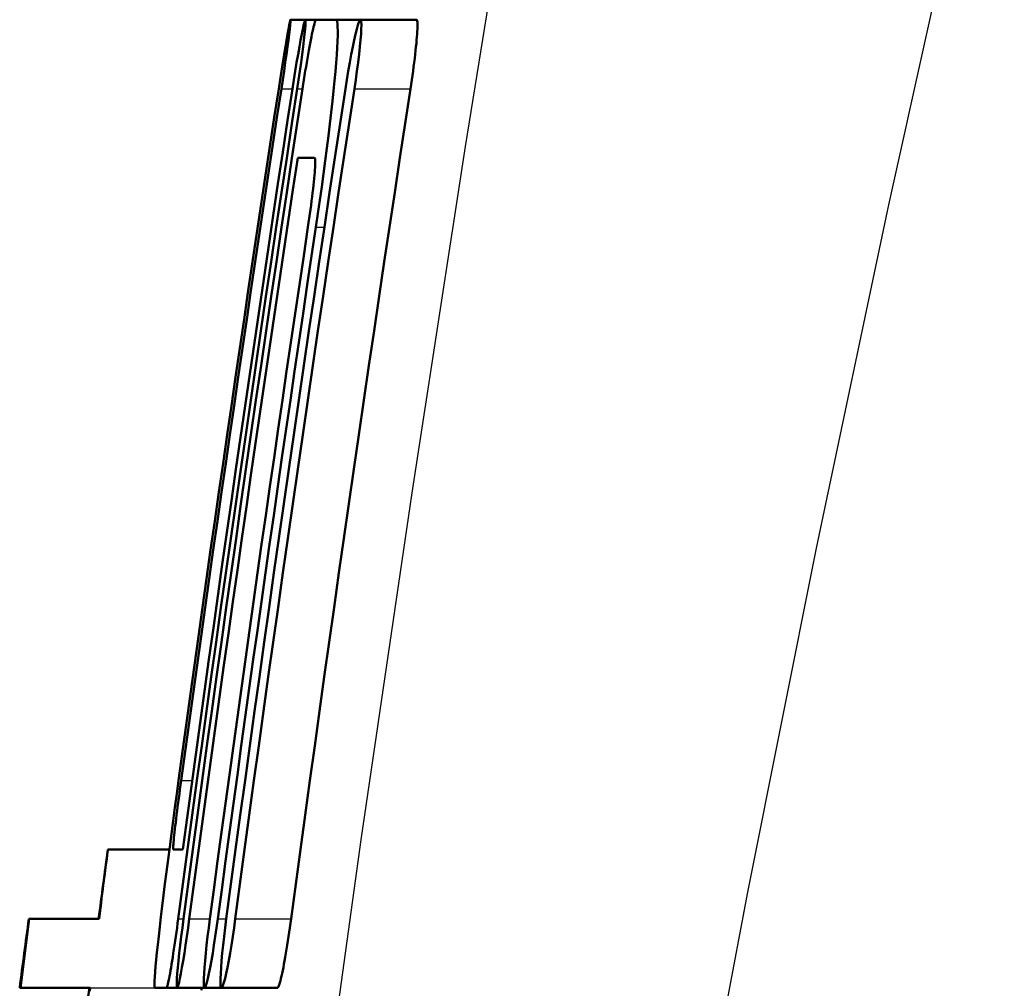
# Model space of a CAD drawing. Header units: millimetres. Extents: x 179 to 1975, y 100 to 1286.
# Tile 33 of 76: x 733.3 to 740.42, y 1127.14 to 1134.14. Entities that reach past the tile are written whole.
import ezdxf

# ---------------------------------------------------------------- set-up
doc = ezdxf.new("R2010")
doc.units = ezdxf.units.MM
doc.header["$LTSCALE"] = 5
doc.layers.add('Sichtbare Kanten(DIN)', color=7, linetype='Continuous', lineweight=50)
doc.layers.add('Sichtbare tangentiale Kanten(DIN)', color=3, linetype='Continuous', lineweight=25)

msp = doc.modelspace()

# ---------------------------------------------------------------- linework, layer by layer
at = {"layer": 'Sichtbare Kanten(DIN)'}
for p, q in [((735.2598, 1134.1425), (735.3668, 1134.1425)), ((735.3668, 1134.1425), (735.4433, 1134.1425)), ((735.4433, 1134.1425), (735.5868, 1134.1425)), ((735.5868, 1134.1425), (735.7649, 1134.1425)), ((735.7649, 1134.1425), (736.1705, 1134.1425)), ((735.4338, 1133.1425), (735.3119, 1133.1425)), ((734.3833, 1128.1425), (733.9396, 1128.1425)), ((734.4118, 1128.1425), (734.4809, 1128.1425)), ((733.3068, 1127.1425), (733.3708, 1127.6425)), ((733.3681, 1127.6425), (733.3708, 1127.6425)), ((733.3708, 1127.6425), (733.8752, 1127.6425)), ((733.3068, 1127.1425), (733.3019, 1127.1425)), ((733.8111, 1127.1425), (733.3068, 1127.1425)), ((734.3639, 1127.1425), (734.2782, 1127.1425)), ((734.3639, 1127.1425), (734.4401, 1127.1425)), ((734.4401, 1127.1425), (734.6384, 1127.1425)), ((734.6384, 1127.1425), (734.7604, 1127.1425)), ((734.7604, 1127.1425), (735.1647, 1127.1425))]:
    msp.add_line(p, q, dxfattribs=at)
at = {"layer": 'Sichtbare Kanten(DIN)', "flags": 128}
for points in [[(735.193, 1133.6425), (735.2028, 1133.7074), (735.2123, 1133.7712), (735.2213, 1133.8329), (735.2298, 1133.8915), (735.2374, 1133.9458), (735.2441, 1133.9951), (735.2497, 1134.0385), (735.2543, 1134.075), (735.2576, 1134.1041), (735.2596, 1134.1254), (735.2604, 1134.1382), (735.2598, 1134.1425), (735.2578, 1134.1381), (735.2546, 1134.1251), (735.2502, 1134.1037), (735.2446, 1134.0745), (735.238, 1134.038), (735.2305, 1133.9948), (735.2221, 1133.9455), (735.2131, 1133.8913), (735.2037, 1133.8328), (735.1938, 1133.7711), (735.1839, 1133.7074), (735.1739, 1133.6425)], [(735.3076, 1133.6425), (735.3174, 1133.7074), (735.3267, 1133.7712), (735.3355, 1133.833), (735.3434, 1133.8916), (735.3505, 1133.946), (735.3566, 1133.9953), (735.3615, 1134.0386), (735.3652, 1134.0751), (735.3676, 1134.1043), (735.3687, 1134.1254), (735.3684, 1134.1383), (735.3668, 1134.1425), (735.3639, 1134.138), (735.3597, 1134.125), (735.3543, 1134.1037), (735.3478, 1134.0745), (735.3404, 1134.0381), (735.3321, 1133.9948), (735.3231, 1133.9457), (735.3136, 1133.8915), (735.3037, 1133.833), (735.2935, 1133.7713), (735.2833, 1133.7075), (735.2732, 1133.6425)], [(735.4433, 1134.1425), (735.4418, 1134.1414), (735.4399, 1134.1381), (735.4377, 1134.1327), (735.4352, 1134.1252), (735.4324, 1134.1156), (735.4294, 1134.104), (735.426, 1134.0904), (735.4224, 1134.0748), (735.4186, 1134.0575), (735.4146, 1134.0383), (735.4103, 1134.0175), (735.4059, 1133.9951), (735.4013, 1133.9713), (735.3966, 1133.9461), (735.3918, 1133.9195), (735.3868, 1133.8918), (735.3817, 1133.863), (735.3766, 1133.8333), (735.3715, 1133.8027), (735.3663, 1133.7715), (735.3612, 1133.7397), (735.356, 1133.7076), (735.3509, 1133.6751), (735.3459, 1133.6425)], [(735.4431, 1132.6425), (735.4575, 1132.7401), (735.4715, 1132.8371), (735.4851, 1132.9332), (735.4981, 1133.0282), (735.5106, 1133.1217), (735.5225, 1133.2135), (735.5337, 1133.3029), (735.5442, 1133.3893), (735.5538, 1133.4726), (735.5627, 1133.5523), (735.5707, 1133.6283), (735.5779, 1133.7003), (735.5841, 1133.7678), (735.5894, 1133.8304), (735.5937, 1133.8878), (735.597, 1133.9399), (735.5993, 1133.9865), (735.6006, 1134.0274), (735.6008, 1134.0623), (735.6, 1134.091), (735.5982, 1134.1134), (735.5954, 1134.1295), (735.5916, 1134.1393), (735.5868, 1134.1425)], [(735.7209, 1133.6425), (735.7306, 1133.7075), (735.7395, 1133.7714), (735.7476, 1133.8333), (735.7548, 1133.892), (735.7607, 1133.9464), (735.7655, 1133.9958), (735.7689, 1134.0392), (735.7709, 1134.0756), (735.7715, 1134.1047), (735.7707, 1134.1258), (735.7684, 1134.1384), (735.7647, 1134.1425), (735.7597, 1134.1379), (735.7535, 1134.1247), (735.7462, 1134.1033), (735.738, 1134.0741), (735.7289, 1134.0375), (735.7191, 1133.9944), (735.7088, 1133.9452), (735.6982, 1133.8911), (735.6874, 1133.8327), (735.6766, 1133.7711), (735.666, 1133.7074), (735.6558, 1133.6425)], [(736.1705, 1134.1425), (736.1724, 1134.1414), (736.1741, 1134.1382), (736.1754, 1134.1328), (736.1763, 1134.1253), (736.1769, 1134.1157), (736.1771, 1134.1041), (736.177, 1134.0905), (736.1765, 1134.0749), (736.1756, 1134.0576), (736.1744, 1134.0384), (736.1729, 1134.0176), (736.171, 1133.9951), (736.1688, 1133.9711), (736.1663, 1133.9457), (736.1634, 1133.9191), (736.1603, 1133.8914), (736.1569, 1133.8626), (736.1532, 1133.8328), (736.1492, 1133.8022), (736.1451, 1133.771), (736.1407, 1133.7394), (736.1361, 1133.7073), (736.1314, 1133.675), (736.1265, 1133.6425)], [(734.448, 1127.6425), (734.4815, 1127.8924), (734.5152, 1128.1423), (734.5491, 1128.3922), (734.5832, 1128.6421), (734.6175, 1128.8921), (734.652, 1129.142), (734.6867, 1129.392), (734.7216, 1129.642), (734.7567, 1129.892), (734.792, 1130.142), (734.8275, 1130.392), (734.8632, 1130.642), (734.8992, 1130.892), (734.9353, 1131.1421), (734.9716, 1131.3921), (735.0081, 1131.6421), (735.0449, 1131.8922), (735.0818, 1132.1422), (735.1189, 1132.3923), (735.1563, 1132.6423), (735.1938, 1132.8924), (735.2316, 1133.1424), (735.2695, 1133.3925), (735.3076, 1133.6425)], [(735.1739, 1133.6425), (735.1421, 1133.4341), (735.1104, 1133.2258), (735.0789, 1133.0174), (735.0476, 1132.809), (735.0163, 1132.6007), (734.9853, 1132.3923), (734.9543, 1132.184), (734.9235, 1131.9756), (734.8929, 1131.7672), (734.8623, 1131.5589), (734.832, 1131.3505), (734.8017, 1131.1422), (734.7716, 1130.9338), (734.7417, 1130.7255), (734.7118, 1130.5172), (734.6822, 1130.3088), (734.6526, 1130.1005), (734.6232, 1129.8922), (734.594, 1129.6839), (734.5648, 1129.4756), (734.5359, 1129.2673), (734.507, 1129.059), (734.4783, 1128.8507), (734.4498, 1128.6425)], [(734.4688, 1128.6425), (734.4974, 1128.8507), (734.5261, 1129.059), (734.5549, 1129.2673), (734.5839, 1129.4756), (734.613, 1129.6839), (734.6423, 1129.8922), (734.6717, 1130.1005), (734.7012, 1130.3089), (734.7309, 1130.5172), (734.7607, 1130.7255), (734.7907, 1130.9339), (734.8208, 1131.1422), (734.851, 1131.3505), (734.8814, 1131.5589), (734.9119, 1131.7673), (734.9426, 1131.9756), (734.9734, 1132.184), (735.0044, 1132.3923), (735.0354, 1132.6007), (735.0667, 1132.8091), (735.098, 1133.0174), (735.1295, 1133.2258), (735.1612, 1133.4341), (735.193, 1133.6425)], [(735.2732, 1133.6425), (735.2383, 1133.4133), (735.2035, 1133.1841), (735.1688, 1132.9549), (735.1344, 1132.7257), (735.1001, 1132.4965), (735.066, 1132.2673), (735.032, 1132.0381), (734.9983, 1131.8089), (734.9646, 1131.5797), (734.9312, 1131.3505), (734.8979, 1131.1213), (734.8648, 1130.8921), (734.8319, 1130.6629), (734.7991, 1130.4338), (734.7665, 1130.2046), (734.7341, 1129.9754), (734.7019, 1129.7463), (734.6698, 1129.5171), (734.6379, 1129.288), (734.6061, 1129.0589), (734.5746, 1128.8298), (734.5432, 1128.6007), (734.5119, 1128.3716), (734.4809, 1128.1425)], [(735.3459, 1133.6425), (735.3077, 1133.3925), (735.2698, 1133.1424), (735.232, 1132.8924), (735.1945, 1132.6423), (735.1572, 1132.3923), (735.12, 1132.1422), (735.0831, 1131.8922), (735.0463, 1131.6422), (735.0098, 1131.3921), (734.9735, 1131.1421), (734.9374, 1130.8921), (734.9014, 1130.642), (734.8657, 1130.392), (734.8302, 1130.142), (734.7949, 1129.892), (734.7597, 1129.642), (734.7248, 1129.392), (734.6901, 1129.142), (734.6556, 1128.8921), (734.6213, 1128.6421), (734.5872, 1128.3922), (734.5533, 1128.1423), (734.5196, 1127.8924), (734.4861, 1127.6425)], [(735.6558, 1133.6425), (735.6176, 1133.3925), (735.5796, 1133.1425), (735.5418, 1132.8924), (735.5043, 1132.6424), (735.4669, 1132.3924), (735.4297, 1132.1423), (735.3927, 1131.8923), (735.3559, 1131.6423), (735.3194, 1131.3922), (735.283, 1131.1422), (735.2468, 1130.8922), (735.2108, 1130.6421), (735.1751, 1130.3921), (735.1395, 1130.1421), (735.1041, 1129.8921), (735.069, 1129.6421), (735.034, 1129.3921), (734.9993, 1129.1421), (734.9647, 1128.8922), (734.9304, 1128.6422), (734.8962, 1128.3922), (734.8623, 1128.1423), (734.8285, 1127.8924), (734.795, 1127.6425)], [(734.8599, 1127.6425), (734.8934, 1127.8924), (734.9272, 1128.1423), (734.9611, 1128.3923), (734.9953, 1128.6422), (735.0296, 1128.8922), (735.0642, 1129.1421), (735.099, 1129.3921), (735.1339, 1129.6421), (735.1691, 1129.8921), (735.2045, 1130.1421), (735.24, 1130.3921), (735.2758, 1130.6422), (735.3118, 1130.8922), (735.348, 1131.1422), (735.3844, 1131.3923), (735.4209, 1131.6423), (735.4577, 1131.8923), (735.4947, 1132.1424), (735.5319, 1132.3924), (735.5693, 1132.6424), (735.6069, 1132.8924), (735.6447, 1133.1425), (735.6827, 1133.3925), (735.7209, 1133.6425)], [(736.1265, 1133.6425), (736.0882, 1133.3925), (736.0502, 1133.1425), (736.0123, 1132.8924), (735.9747, 1132.6424), (735.9372, 1132.3924), (735.9, 1132.1424), (735.863, 1131.8923), (735.8261, 1131.6423), (735.7895, 1131.3923), (735.7531, 1131.1422), (735.7168, 1130.8922), (735.6808, 1130.6422), (735.645, 1130.3922), (735.6094, 1130.1421), (735.574, 1129.8921), (735.5387, 1129.6421), (735.5037, 1129.3921), (735.4689, 1129.1422), (735.4343, 1128.8922), (735.3999, 1128.6422), (735.3657, 1128.3923), (735.3317, 1128.1423), (735.2979, 1127.8924), (735.2643, 1127.6425)], [(734.528, 1127.6425), (734.5587, 1127.8716), (734.5896, 1128.1006), (734.6206, 1128.3297), (734.6518, 1128.5588), (734.6832, 1128.788), (734.7148, 1129.0171), (734.7465, 1129.2462), (734.7784, 1129.4754), (734.8105, 1129.7045), (734.8427, 1129.9337), (734.8751, 1130.1629), (734.9077, 1130.3921), (734.9404, 1130.6212), (734.9734, 1130.8504), (735.0064, 1131.0796), (735.0397, 1131.3088), (735.0731, 1131.538), (735.1067, 1131.7672), (735.1405, 1131.9965), (735.1744, 1132.2257), (735.2085, 1132.4549), (735.2428, 1132.6841), (735.2772, 1132.9133), (735.3119, 1133.1425)], [(735.4338, 1133.1425), (735.4353, 1133.1414), (735.4366, 1133.1382), (735.4375, 1133.1328), (735.4381, 1133.1253), (735.4384, 1133.1157), (735.4383, 1133.1041), (735.4379, 1133.0905), (735.4371, 1133.075), (735.436, 1133.0576), (735.4345, 1133.0384), (735.4328, 1133.0176), (735.4307, 1132.9952), (735.4283, 1132.9713), (735.4256, 1132.9459), (735.4227, 1132.9193), (735.4194, 1132.8915), (735.4159, 1132.8627), (735.4122, 1132.833), (735.4082, 1132.8024), (735.4041, 1132.7712), (735.3997, 1132.7394), (735.3952, 1132.7074), (735.3905, 1132.675), (735.3857, 1132.6425)], [(735.3857, 1132.6425), (735.3545, 1132.4341), (735.3235, 1132.2258), (735.2926, 1132.0174), (735.2619, 1131.809), (735.2313, 1131.6006), (735.2009, 1131.3923), (735.1705, 1131.1839), (735.1404, 1130.9755), (735.1103, 1130.7672), (735.0804, 1130.5588), (735.0507, 1130.3505), (735.0211, 1130.1421), (734.9916, 1129.9338), (734.9623, 1129.7254), (734.9331, 1129.5171), (734.904, 1129.3088), (734.8751, 1129.1005), (734.8464, 1128.8922), (734.8177, 1128.6839), (734.7893, 1128.4756), (734.7609, 1128.2673), (734.7327, 1128.059), (734.7046, 1127.8507), (734.6767, 1127.6425)], [(734.7339, 1127.6425), (734.7619, 1127.8507), (734.7899, 1128.059), (734.8181, 1128.2673), (734.8465, 1128.4756), (734.875, 1128.6839), (734.9036, 1128.8922), (734.9324, 1129.1005), (734.9613, 1129.3088), (734.9904, 1129.5171), (735.0196, 1129.7255), (735.0489, 1129.9338), (735.0784, 1130.1421), (735.108, 1130.3505), (735.1378, 1130.5588), (735.1677, 1130.7672), (735.1977, 1130.9756), (735.2279, 1131.1839), (735.2582, 1131.3923), (735.2886, 1131.6007), (735.3192, 1131.809), (735.35, 1132.0174), (735.3809, 1132.2258), (735.4119, 1132.4341), (735.4431, 1132.6425)], [(734.4498, 1128.6425), (734.4365, 1128.5448), (734.4234, 1128.4476), (734.4106, 1128.3514), (734.3981, 1128.2563), (734.3859, 1128.1628), (734.3741, 1128.071), (734.3628, 1127.9817), (734.352, 1127.8953), (734.3417, 1127.8121), (734.3321, 1127.7324), (734.3231, 1127.6565), (734.3147, 1127.5846), (734.3071, 1127.5172), (734.3002, 1127.4546), (734.2942, 1127.3973), (734.2889, 1127.3452), (734.2845, 1127.2986), (734.2809, 1127.2577), (734.2782, 1127.2228), (734.2764, 1127.1941), (734.2755, 1127.1716), (734.2755, 1127.1554), (734.2764, 1127.1457), (734.2782, 1127.1425)], [(734.4118, 1128.1425), (734.4112, 1128.1436), (734.4109, 1128.1468), (734.4109, 1128.1522), (734.4112, 1128.1597), (734.4118, 1128.1692), (734.4127, 1128.1808), (734.4139, 1128.1944), (734.4153, 1128.2099), (734.4171, 1128.2273), (734.4191, 1128.2464), (734.4214, 1128.2673), (734.4239, 1128.2897), (734.4266, 1128.3135), (734.4296, 1128.3388), (734.4328, 1128.3654), (734.4362, 1128.3932), (734.4398, 1128.422), (734.4436, 1128.4518), (734.4475, 1128.4823), (734.4516, 1128.5136), (734.4558, 1128.5453), (734.46, 1128.5775), (734.4644, 1128.6099), (734.4688, 1128.6425)], [(733.8752, 1127.6425), (733.8802, 1127.6816), (733.8851, 1127.7193), (733.8897, 1127.7556), (733.8942, 1127.7905), (733.8985, 1127.8238), (733.9026, 1127.8556), (733.9064, 1127.8858), (733.9101, 1127.9145), (733.9136, 1127.9416), (733.9169, 1127.967), (733.9199, 1127.9908), (733.9228, 1128.0129), (733.9254, 1128.0334), (733.9278, 1128.0522), (733.93, 1128.0692), (733.932, 1128.0845), (733.9338, 1128.098), (733.9353, 1128.1098), (733.9366, 1128.1198), (733.9377, 1128.1279), (733.9385, 1128.1343), (733.9391, 1128.1388), (733.9395, 1128.1416), (733.9396, 1128.1425)], [(734.3639, 1127.1425), (734.3652, 1127.1436), (734.3668, 1127.1468), (734.3686, 1127.1522), (734.3707, 1127.1597), (734.3731, 1127.1693), (734.3757, 1127.1809), (734.3785, 1127.1945), (734.3816, 1127.21), (734.3848, 1127.2273), (734.3883, 1127.2465), (734.392, 1127.2673), (734.3958, 1127.2896), (734.3997, 1127.3135), (734.4038, 1127.3387), (734.408, 1127.3652), (734.4123, 1127.393), (734.4167, 1127.4218), (734.4211, 1127.4516), (734.4256, 1127.4821), (734.4301, 1127.5134), (734.4346, 1127.5452), (734.4391, 1127.5774), (734.4436, 1127.6098), (734.448, 1127.6425)], [(734.4861, 1127.6425), (734.4776, 1127.5775), (734.4696, 1127.5136), (734.4622, 1127.4518), (734.4555, 1127.3931), (734.4498, 1127.3387), (734.445, 1127.2894), (734.4412, 1127.2461), (734.4386, 1127.2097), (734.4372, 1127.1806), (734.437, 1127.1595), (734.438, 1127.1467), (734.4402, 1127.1425), (734.4435, 1127.1469), (734.448, 1127.1599), (734.4534, 1127.1812), (734.4598, 1127.2103), (734.4669, 1127.2468), (734.4748, 1127.29), (734.4831, 1127.3391), (734.4919, 1127.3934), (734.5009, 1127.4518), (734.5101, 1127.5135), (734.5191, 1127.5774), (734.528, 1127.6425)], [(734.6767, 1127.6425), (734.6683, 1127.5774), (734.6604, 1127.5135), (734.6533, 1127.4516), (734.6471, 1127.3929), (734.6419, 1127.3385), (734.6378, 1127.2892), (734.6348, 1127.2458), (734.633, 1127.2094), (734.6325, 1127.1804), (734.6333, 1127.1593), (734.6353, 1127.1466), (734.6385, 1127.1425), (734.6428, 1127.147), (734.6482, 1127.1601), (734.6546, 1127.1814), (734.6619, 1127.2105), (734.6699, 1127.2471), (734.6785, 1127.2902), (734.6875, 1127.3393), (734.6968, 1127.3935), (734.7063, 1127.4519), (734.7157, 1127.5136), (734.725, 1127.5774), (734.7339, 1127.6425)], [(734.795, 1127.6425), (734.7865, 1127.5774), (734.7788, 1127.5135), (734.7719, 1127.4516), (734.7659, 1127.3928), (734.7609, 1127.3384), (734.7571, 1127.289), (734.7545, 1127.2457), (734.7532, 1127.2093), (734.7531, 1127.1803), (734.7544, 1127.1592), (734.7568, 1127.1466), (734.7606, 1127.1425), (734.7654, 1127.1471), (734.7713, 1127.1601), (734.7782, 1127.1815), (734.7859, 1127.2107), (734.7943, 1127.2472), (734.8033, 1127.2903), (734.8126, 1127.3394), (734.8222, 1127.3936), (734.8319, 1127.452), (734.8415, 1127.5137), (734.8509, 1127.5775), (734.8599, 1127.6425)], [(735.2643, 1127.6425), (735.2599, 1127.6098), (735.2553, 1127.5773), (735.2506, 1127.5451), (735.2459, 1127.5133), (735.2411, 1127.482), (735.2362, 1127.4514), (735.2314, 1127.4217), (735.2265, 1127.3929), (735.2217, 1127.3652), (735.2169, 1127.3386), (735.2121, 1127.3134), (735.2075, 1127.2895), (735.203, 1127.2672), (735.1985, 1127.2465), (735.1943, 1127.2274), (735.1901, 1127.21), (735.1862, 1127.1945), (735.1824, 1127.1809), (735.1788, 1127.1693), (735.1755, 1127.1597), (735.1724, 1127.1522), (735.1696, 1127.1468), (735.167, 1127.1436), (735.1647, 1127.1425)], [(733.8081, 1127.1192), (733.8111, 1127.1425)], [(734.616, 1127.1267), (734.618, 1127.1425)]]:
    msp.add_lwpolyline(points, dxfattribs=at)
at = {"layer": 'Sichtbare Kanten(DIN)'}
for radius, start, end in [(320.8, 172.313615, 172.402946), (321.3, 172.414838, 172.504778), (320.8, 172.493029, 172.583093)]:
    msp.add_arc((1051.8566, 1085.231), radius, start, end, dxfattribs=at)
at = {"layer": 'Sichtbare tangentiale Kanten(DIN)'}
for p, q in [((735.193, 1133.6425), (735.2732, 1133.6425)), ((735.3076, 1133.6425), (735.3459, 1133.6425)), ((735.7209, 1133.6425), (736.1265, 1133.6425)), ((735.4431, 1132.6425), (735.5043, 1132.6425)), ((734.4688, 1128.6425), (734.5489, 1128.6425)), ((734.448, 1127.6425), (734.4861, 1127.6425)), ((734.528, 1127.6425), (734.6767, 1127.6425)), ((734.7339, 1127.6425), (734.795, 1127.6425)), ((734.8599, 1127.6425), (735.2643, 1127.6425)), ((733.8111, 1127.1425), (734.2782, 1127.1425))]:
    msp.add_line(p, q, dxfattribs=at)
at = {"layer": 'Sichtbare tangentiale Kanten(DIN)', "flags": 128}
for points in [[(740.3001, 1153.1443), (739.7623, 1150.6648), (739.2428, 1148.182), (738.7419, 1145.6963), (738.2597, 1143.2078), (737.7965, 1140.7168), (737.3525, 1138.2234), (736.9275, 1135.7265), (736.5217, 1133.2257), (736.1353, 1130.7212), (735.7685, 1128.2132), (735.4214, 1125.7018), (735.0944, 1123.1873), (734.7874, 1120.6698), (734.5008, 1118.1495), (734.2347, 1115.6267), (733.9892, 1113.1015)], [(736.1544, 1112.8576), (736.4868, 1115.3606), (736.8472, 1117.8612), (737.2353, 1120.3592), (737.6509, 1122.8544), (738.0938, 1125.3466), (738.5636, 1127.8357), (739.0603, 1130.3214), (739.5834, 1132.8036), (740.1328, 1135.282), (740.7081, 1137.7566), (741.3093, 1140.2278), (741.9364, 1142.6967), (742.5892, 1145.163), (743.2673, 1147.6265), (743.9705, 1150.0871), (744.6985, 1152.5443)]]:
    msp.add_lwpolyline(points, dxfattribs=at)

doc.saveas('drawing.dxf')
